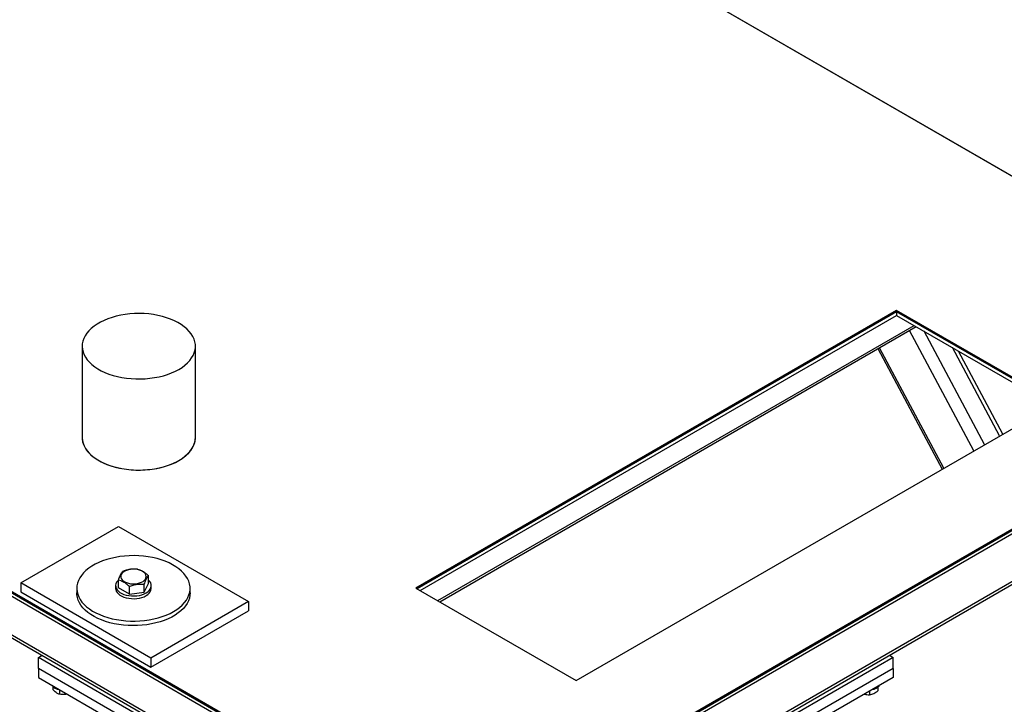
# Model space of a CAD drawing. Header units: millimetres. Extents: x 5 to 589, y 5 to 415.
# Tile 32 of 74: x 230 to 274, y 297 to 327. Entities that reach past the tile are written whole.
import ezdxf

# ---------------------------------------------------------------- set-up
doc = ezdxf.new("R2010")
doc.units = ezdxf.units.MM
doc.layers.add('TRAIT-FORT', color=4, linetype='Continuous', lineweight=25)

msp = doc.modelspace()

# ---------------------------------------------------------------- linework, layer by layer
at = {"layer": 'TRAIT-FORT', "color": 4, "linetype": 'Continuous', "lineweight": 25}
for p, q in [((229.777, 345.982), (278.107, 318.082)), ((278.107, 318.078), (229.777, 345.978)), ((185.832, 326.853), (249.472, 290.115)), ((185.832, 326.792), (249.472, 290.053)), ((249.472, 289.89), (185.832, 326.628)), ((187.953, 323.689), (249.825, 287.971)), ((188.119, 323.458), (249.825, 287.836)), ((269.147, 314.257), (247.595, 301.816)), ((269.147, 314.196), (247.648, 301.785)), ((247.79, 301.704), (269.147, 314.032)), ((276.33, 310.11), (269.147, 314.257)), ((269.147, 314.257), (269.147, 314.196)), ((276.277, 310.079), (269.147, 314.196)), ((269.147, 314.196), (269.147, 314.032)), ((269.147, 314.032), (276.136, 309.998)), ((248.575, 301.251), (269.931, 313.579)), ((248.663, 301.2), (270.019, 313.529)), ((272.61, 307.962), (269.727, 313.36)), ((273.093, 308.241), (270.381, 313.32)), ((232.627, 312.651), (232.627, 308.568)), ((237.707, 308.568), (237.707, 312.651)), ((271.257, 307.181), (268.375, 312.58)), ((273.765, 308.629), (271.652, 312.586)), ((249.472, 290.115), (288.009, 312.362)), ((249.472, 290.053), (288.009, 312.3)), ((288.009, 312.137), (249.472, 289.89)), ((268.311, 312.543), (271.194, 307.145)), ((273.911, 308.713), (271.928, 312.427)), ((254.779, 297.669), (276.33, 310.11)), ((249.825, 287.971), (286.595, 309.198)), ((249.825, 287.836), (286.429, 308.967)), ((229.877, 302.051), (234.254, 304.578)), ((234.254, 304.578), (240.091, 301.209)), ((229.877, 302.051), (229.877, 301.643)), ((235.714, 298.682), (229.877, 302.051)), ((234.258, 301.823), (234.258, 302.174)), ((235.415, 301.639), (235.598, 302.025)), ((235.415, 301.639), (235.415, 301.99)), ((235.598, 302.025), (235.598, 302.375)), ((229.877, 301.643), (235.714, 298.273)), ((232.388, 301.802), (232.388, 301.598)), ((234.128, 301.924), (234.128, 301.802)), ((234.744, 301.538), (234.258, 301.823)), ((234.744, 301.538), (234.744, 301.889)), ((234.744, 301.538), (235.415, 301.639)), ((235.728, 301.802), (235.728, 301.924)), ((237.468, 301.598), (237.468, 301.802)), ((247.595, 301.816), (254.779, 297.669)), ((240.091, 301.209), (235.714, 298.682)), ((240.091, 301.209), (240.091, 300.8)), ((235.714, 298.273), (240.091, 300.8)), ((230.663, 298.707), (230.828, 298.802)), ((238.441, 294.216), (230.663, 298.707)), ((230.663, 298.217), (230.663, 298.707)), ((235.714, 298.682), (235.714, 298.273)), ((268.988, 298.707), (261.21, 294.216)), ((268.822, 298.802), (268.988, 298.707)), ((268.988, 298.217), (268.988, 298.707)), ((238.441, 293.727), (230.663, 298.217)), ((230.663, 298.217), (230.663, 297.809)), ((268.988, 298.217), (261.21, 293.727)), ((268.988, 298.217), (268.988, 297.809)), ((230.663, 297.809), (238.441, 293.318)), ((268.988, 297.809), (261.21, 293.318)), ((231.308, 297.415), (231.308, 297.28)), ((231.609, 297.262), (231.609, 297.056)), ((267.924, 297.194), (267.924, 297.038)), ((268.311, 297.385), (268.311, 297.212))]:
    msp.add_line(p, q, dxfattribs=at)
at = {"layer": 'TRAIT-FORT', "color": 4, "linetype": 'Continuous', "lineweight": 25, "flags": 128}
for points in [[(236.963, 311.614), (237.107, 311.704), (237.237, 311.801), (237.353, 311.904), (237.453, 312.012), (237.538, 312.125), (237.606, 312.242), (237.656, 312.361), (237.69, 312.482), (237.705, 312.605), (237.703, 312.727), (237.683, 312.85), (237.645, 312.97), (237.59, 313.089), (237.518, 313.205), (237.43, 313.316), (237.325, 313.423), (237.206, 313.525), (237.072, 313.62), (236.925, 313.709), (236.765, 313.79), (236.594, 313.863), (236.414, 313.928), (236.224, 313.984), (236.027, 314.03), (235.824, 314.067), (235.617, 314.094), (235.406, 314.11), (235.193, 314.117), (234.981, 314.113), (234.769, 314.099), (234.561, 314.074), (234.357, 314.04), (234.158, 313.996), (233.967, 313.943), (233.783, 313.88), (233.61, 313.809), (233.448, 313.73), (233.297, 313.643), (233.16, 313.549), (233.037, 313.449), (232.928, 313.343), (232.836, 313.233), (232.76, 313.118), (232.7, 313), (232.658, 312.88), (232.634, 312.758), (232.627, 312.635), (232.638, 312.513), (232.667, 312.391), (232.713, 312.271), (232.777, 312.154), (232.857, 312.04), (232.954, 311.931), (233.066, 311.826), (233.193, 311.728), (233.334, 311.636), (233.487, 311.551), (233.652, 311.473), (233.828, 311.404), (234.014, 311.344), (234.207, 311.293), (234.407, 311.251), (234.613, 311.22), (234.822, 311.198), (235.034, 311.186), (235.247, 311.185), (235.459, 311.194), (235.669, 311.213), (235.875, 311.243), (236.077, 311.282), (236.272, 311.331), (236.46, 311.389), (236.638, 311.455), (236.806, 311.531), (236.963, 311.614)], [(232.627, 308.568), (232.627, 308.553), (232.638, 308.43), (232.667, 308.308), (232.713, 308.188), (232.777, 308.071), (232.857, 307.958), (232.954, 307.848), (233.066, 307.744), (233.193, 307.645), (233.334, 307.553), (233.487, 307.468), (233.652, 307.391), (233.828, 307.322), (234.014, 307.261), (234.207, 307.21), (234.407, 307.169), (234.613, 307.137), (234.822, 307.115), (235.034, 307.104), (235.247, 307.102), (235.459, 307.111), (235.669, 307.131), (235.875, 307.16), (236.077, 307.199), (236.272, 307.248), (236.46, 307.306), (236.638, 307.373), (236.806, 307.448), (236.963, 307.531)], [(232.627, 308.568), (232.63, 308.491), (232.65, 308.369), (232.688, 308.248), (232.743, 308.129), (232.815, 308.014), (232.904, 307.902), (233.008, 307.795), (233.128, 307.694), (233.262, 307.598), (233.409, 307.51), (233.568, 307.428), (233.739, 307.355), (233.92, 307.291), (234.109, 307.235), (234.306, 307.188), (234.509, 307.152), (234.717, 307.125), (234.928, 307.108), (235.14, 307.102), (235.353, 307.106), (235.564, 307.12), (235.773, 307.144), (235.977, 307.178), (236.175, 307.222), (236.367, 307.276), (236.55, 307.338), (236.723, 307.409), (236.886, 307.489), (237.036, 307.575), (237.174, 307.669), (237.297, 307.769), (237.405, 307.875), (237.498, 307.986), (237.574, 308.1), (237.633, 308.218), (237.675, 308.339), (237.7, 308.461), (237.707, 308.568)], [(236.963, 307.531), (237.107, 307.622), (237.237, 307.719), (237.353, 307.822), (237.453, 307.93), (237.538, 308.042), (237.606, 308.159), (237.656, 308.278), (237.69, 308.399), (237.705, 308.522), (237.707, 308.568)], [(236.724, 300.765), (236.868, 300.855), (236.998, 300.952), (237.114, 301.055), (237.215, 301.164), (237.299, 301.276), (237.367, 301.393), (237.418, 301.512), (237.451, 301.633), (237.466, 301.756), (237.464, 301.878), (237.444, 302.001), (237.407, 302.121), (237.352, 302.24), (237.279, 302.356), (237.191, 302.467), (237.086, 302.574), (236.967, 302.676), (236.833, 302.771), (236.686, 302.86), (236.526, 302.941), (236.356, 303.014), (236.175, 303.079), (235.985, 303.135), (235.788, 303.181), (235.585, 303.218), (235.378, 303.245), (235.167, 303.261), (234.955, 303.268), (234.742, 303.264), (234.531, 303.25), (234.322, 303.226), (234.118, 303.191), (233.919, 303.147), (233.728, 303.094), (233.545, 303.031), (233.371, 302.96), (233.209, 302.881), (233.058, 302.794), (232.921, 302.7), (232.798, 302.6), (232.69, 302.494), (232.597, 302.384), (232.521, 302.269), (232.461, 302.151), (232.419, 302.031), (232.395, 301.909), (232.388, 301.786), (232.399, 301.664), (232.428, 301.542), (232.475, 301.422), (232.538, 301.305), (232.619, 301.191), (232.715, 301.082), (232.827, 300.978), (232.954, 300.879), (233.095, 300.787), (233.248, 300.702), (233.414, 300.625), (233.59, 300.556), (233.775, 300.495), (233.968, 300.444), (234.168, 300.403), (234.374, 300.371), (234.583, 300.349), (234.795, 300.337), (235.008, 300.336), (235.22, 300.345), (235.43, 300.364), (235.636, 300.394), (235.838, 300.433), (236.033, 300.482), (236.221, 300.54), (236.399, 300.606), (236.567, 300.682), (236.724, 300.765)], [(234.378, 302.42), (234.36, 302.362), (234.36, 302.303), (234.379, 302.245), (234.415, 302.189), (234.467, 302.139), (234.534, 302.094), (234.614, 302.058), (234.704, 302.03), (234.802, 302.012), (234.903, 302.004), (235.005, 302.006), (235.104, 302.02), (235.198, 302.043), (235.284, 302.075), (235.357, 302.116), (235.417, 302.164), (235.462, 302.217), (235.489, 302.274), (235.498, 302.333), (235.489, 302.391), (235.461, 302.448), (235.417, 302.501), (235.357, 302.549), (235.283, 302.59), (235.198, 302.622), (235.104, 302.645), (235.004, 302.659), (234.902, 302.661), (234.801, 302.653), (234.703, 302.635), (234.614, 302.607), (234.534, 302.57), (234.467, 302.526), (234.414, 302.475), (234.378, 302.42)], [(234.264, 302.182), (234.221, 302.14), (234.173, 302.077), (234.142, 302.01), (234.128, 301.941), (234.133, 301.872), (234.155, 301.805), (234.195, 301.739), (234.251, 301.678), (234.322, 301.623), (234.406, 301.574), (234.502, 301.533), (234.608, 301.501), (234.721, 301.478), (234.838, 301.465), (234.958, 301.463), (235.077, 301.47), (235.192, 301.488), (235.302, 301.516), (235.403, 301.553), (235.494, 301.598), (235.572, 301.65), (235.635, 301.708), (235.683, 301.772), (235.714, 301.838), (235.727, 301.907), (235.723, 301.976), (235.701, 302.044), (235.661, 302.109), (235.605, 302.17), (235.598, 302.176)], [(237.468, 301.598), (237.461, 301.49), (237.436, 301.368), (237.394, 301.248), (237.335, 301.13), (237.259, 301.015), (237.166, 300.905), (237.058, 300.799), (236.935, 300.699), (236.797, 300.605), (236.647, 300.518), (236.485, 300.439), (236.311, 300.368), (236.128, 300.305), (235.937, 300.252), (235.738, 300.208), (235.534, 300.174), (235.325, 300.149), (235.114, 300.135), (234.901, 300.131), (234.689, 300.138), (234.478, 300.154), (234.271, 300.181), (234.068, 300.218), (233.871, 300.264), (233.681, 300.32), (233.5, 300.385), (233.33, 300.458), (233.17, 300.539), (233.023, 300.628), (232.889, 300.723), (232.769, 300.825), (232.665, 300.932), (232.576, 301.044), (232.504, 301.159), (232.449, 301.278), (232.412, 301.399), (232.392, 301.521), (232.388, 301.598)], [(234.128, 301.802), (234.133, 301.75), (234.155, 301.682), (234.195, 301.617), (234.251, 301.556), (234.322, 301.5), (234.406, 301.452), (234.502, 301.411), (234.608, 301.378), (234.721, 301.356), (234.838, 301.343), (234.958, 301.34), (235.077, 301.348), (235.192, 301.366), (235.302, 301.393), (235.403, 301.43), (235.494, 301.475), (235.572, 301.527), (235.635, 301.586), (235.683, 301.649), (235.714, 301.716), (235.727, 301.784), (235.728, 301.802)]]:
    msp.add_lwpolyline(points, dxfattribs=at)
at = {"layer": 'TRAIT-FORT', "color": 4, "linetype": 'Continuous', "lineweight": 25}
for centre, radius, start, end in [((231.671, 297.758), 0.497, 217.8106, 262.8565), ((267.979, 297.76), 0.499, 277.9905, 322.0041)]:
    msp.add_arc(centre, radius, start, end, dxfattribs=at)
for points, knots in [([(234.258, 302.174), (234.269, 302.207), (234.292, 302.275), (234.332, 302.374), (234.376, 302.466), (234.413, 302.524), (234.435, 302.551), (234.441, 302.559)], [0, 0, 0, 0, 0.192184, 0.386229, 0.638243, 0.897067, 1, 1, 1, 1]), ([(235.112, 302.66), (235.054, 302.664), (234.936, 302.672), (234.762, 302.655), (234.595, 302.616), (234.493, 302.578), (234.441, 302.559)], [0, 0, 0, 0, 0.264607, 0.534953, 0.765346, 1, 1, 1, 1]), ([(235.112, 302.66), (235.154, 302.648), (235.239, 302.624), (235.366, 302.559), (235.487, 302.474), (235.561, 302.409), (235.598, 302.375)], [0, 0, 0, 0, 0.2646075, 0.534953, 0.7653458, 1, 1, 1, 1]), ([(234.744, 301.889), (234.702, 301.926), (234.617, 302.002), (234.49, 302.085), (234.369, 302.142), (234.295, 302.163), (234.258, 302.174)], [0, 0, 0, 0, 0.264607, 0.534953, 0.765346, 1, 1, 1, 1]), ([(234.744, 301.889), (234.802, 301.91), (234.92, 301.954), (235.094, 301.989), (235.261, 302), (235.363, 301.993), (235.415, 301.99)], [0, 0, 0, 0, 0.264607, 0.534953, 0.765346, 1, 1, 1, 1]), ([(235.415, 301.99), (235.426, 302.023), (235.449, 302.091), (235.489, 302.191), (235.533, 302.282), (235.57, 302.341), (235.592, 302.368), (235.598, 302.375)], [0, 0, 0, 0, 0.192184, 0.386229, 0.638243, 0.897067, 1, 1, 1, 1]), ([(231.609, 297.056), (231.571, 297.072), (231.508, 297.099), (231.416, 297.169), (231.354, 297.229), (231.318, 297.269), (231.308, 297.28)], [0, 0, 0, 0, 0.3855495, 0.6376419, 0.8965462, 1, 1, 1, 1]), ([(267.924, 297.038), (267.973, 297.048), (268.055, 297.064), (268.173, 297.119), (268.252, 297.169), (268.298, 297.203), (268.311, 297.212)], [0, 0, 0, 0, 0.385549, 0.637642, 0.896546, 1, 1, 1, 1]), ([(231.959, 297.06), (231.918, 297.053), (231.839, 297.04), (231.721, 297.042), (231.647, 297.051), (231.609, 297.056)], [0, 0, 0, 0, 0.350796, 0.672423, 1, 1, 1, 1]), ([(267.695, 297.062), (267.701, 297.06), (267.742, 297.048), (267.82, 297.04), (267.889, 297.039), (267.924, 297.038)], [0, 0, 0, 0, 0.0772211, 0.5343826, 1, 1, 1, 1])]:
    msp.add_open_spline(points, degree=3, knots=knots, dxfattribs=at)

doc.saveas('drawing.dxf')
